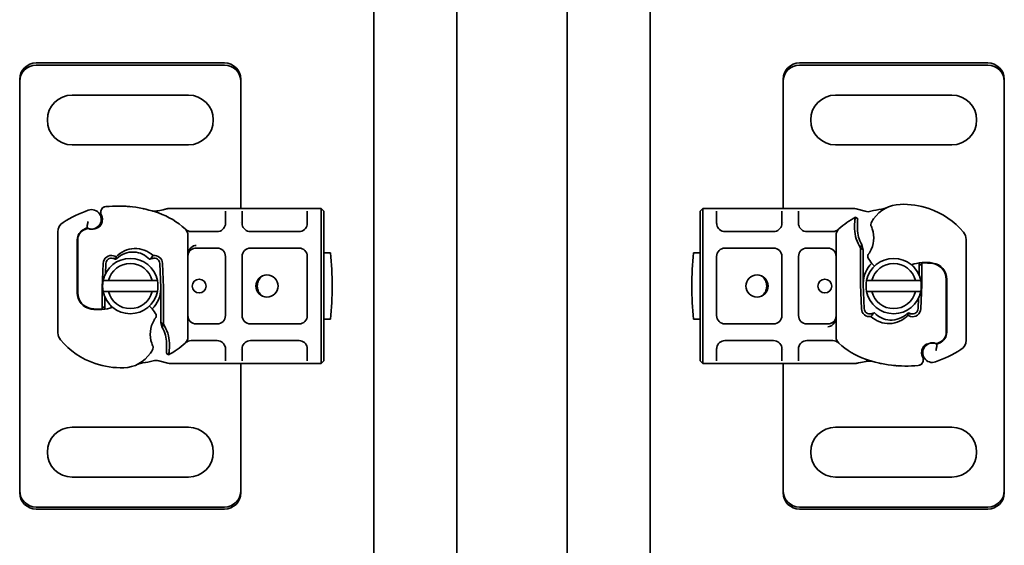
# Model space of a CAD drawing. Header units: millimetres. Extents: x -300186 to 535164, y -28581 to 763383.
# Tile 168 of 256: x 4677 to 4855, y 135569 to 135664. Entities that reach past the tile are written whole.
import ezdxf

# ---------------------------------------------------------------- set-up
doc = ezdxf.new("R2010")
doc.units = ezdxf.units.MM
doc.header["$LTSCALE"] = 10
doc.layers.add('Visible (ISO)', color=7, linetype='Continuous', lineweight=35)

msp = doc.modelspace()

# ---------------------------------------------------------------- linework, layer by layer
at = {"layer": 'Visible (ISO)'}
for p, q in [((4740.571, 135354.339, 159.59), (4740.571, 137714.339, 159.59)), ((4755.571, 137714.339, 159.59), (4755.571, 135354.339, 159.59)), ((4775.571, 135374.339, 159.59), (4775.571, 137714.339, 159.59)), ((4790.571, 137714.339, 159.59), (4790.571, 135389.339, 159.59)), ((4679.571, 135656.554, 159.59), (4713.571, 135656.554, 159.59)), ((4713.571, 135656.172, 159.59), (4679.571, 135656.172, 159.59)), ((4817.571, 135656.554, 159.59), (4851.571, 135656.554, 159.59)), ((4851.571, 135656.172, 159.59), (4817.571, 135656.172, 159.59)), ((4676.571, 135653.609, 159.59), (4676.571, 135653.227, 159.59)), ((4676.571, 135653.227, 159.59), (4676.571, 135652.088, 159.59)), ((4676.571, 135652.088, 159.59), (4676.571, 135651.254, 159.59)), ((4716.571, 135653.609, 159.59), (4716.571, 135653.227, 159.59)), ((4716.571, 135652.088, 159.59), (4716.571, 135653.227, 159.59)), ((4716.571, 135651.254, 159.59), (4716.571, 135652.088, 159.59)), ((4814.571, 135653.609, 159.59), (4814.571, 135653.227, 159.59)), ((4814.571, 135653.227, 159.59), (4814.571, 135652.088, 159.59)), ((4814.571, 135652.088, 159.59), (4814.571, 135651.254, 159.59)), ((4854.571, 135653.609, 159.59), (4854.571, 135653.227, 159.59)), ((4854.571, 135652.088, 159.59), (4854.571, 135653.227, 159.59)), ((4854.571, 135651.254, 159.59), (4854.571, 135652.088, 159.59)), ((4676.571, 135651.254, 159.59), (4676.571, 135581.254, 159.59)), ((4686.071, 135650.754, 159.59), (4707.071, 135650.754, 159.59)), ((4716.571, 135630.254, 159.59), (4716.571, 135651.254, 159.59)), ((4814.571, 135651.254, 159.59), (4814.571, 135630.254, 159.59)), ((4824.071, 135650.754, 159.59), (4845.071, 135650.754, 159.59)), ((4854.571, 135581.254, 159.59), (4854.571, 135651.254, 159.59)), ((4707.071, 135641.754, 159.59), (4686.071, 135641.754, 159.59)), ((4845.071, 135641.754, 159.59), (4824.071, 135641.754, 159.59)), ((4704.637, 135630.254, 159.59), (4703.672, 135630.254, 159.59)), ((4712.271, 135630.254, 159.59), (4704.637, 135630.254, 159.59)), ((4714.271, 135630.254, 159.59), (4712.271, 135630.254, 159.59)), ((4713.771, 135627.602, 159.59), (4713.771, 135629.754, 159.59)), ((4716.271, 135630.254, 159.59), (4714.271, 135630.254, 159.59)), ((4718.271, 135630.254, 159.59), (4716.271, 135630.254, 159.59)), ((4716.771, 135629.754, 159.59), (4716.771, 135627.602, 159.59)), ((4727.071, 135630.254, 159.59), (4718.271, 135630.254, 159.59)), ((4729.071, 135630.254, 159.59), (4727.071, 135630.254, 159.59)), ((4728.571, 135627.602, 159.59), (4728.571, 135629.754, 159.59)), ((4731.071, 135630.254, 159.59), (4729.071, 135630.254, 159.59)), ((4731.571, 135629.754, 159.59), (4731.071, 135630.254, 159.59)), ((4731.071, 135627.254, 159.59), (4731.071, 135630.254, 159.59)), ((4731.571, 135629.754, 159.59), (4731.571, 135627.254, 159.59)), ((4800.071, 135630.254, 159.59), (4799.571, 135629.754, 159.59)), ((4799.571, 135627.254, 159.59), (4799.571, 135629.754, 159.59)), ((4800.071, 135630.254, 159.59), (4800.071, 135627.254, 159.59)), ((4802.071, 135630.254, 159.59), (4800.071, 135630.254, 159.59)), ((4804.071, 135630.254, 159.59), (4802.071, 135630.254, 159.59)), ((4802.571, 135629.754, 159.59), (4802.571, 135627.602, 159.59)), ((4812.871, 135630.254, 159.59), (4804.071, 135630.254, 159.59)), ((4814.871, 135630.254, 159.59), (4812.871, 135630.254, 159.59)), ((4814.371, 135627.602, 159.59), (4814.371, 135629.754, 159.59)), ((4816.871, 135630.254, 159.59), (4814.871, 135630.254, 159.59)), ((4818.871, 135630.254, 159.59), (4816.871, 135630.254, 159.59)), ((4817.371, 135629.754, 159.59), (4817.371, 135627.602, 159.59)), ((4826.506, 135630.254, 159.59), (4818.871, 135630.254, 159.59)), ((4827.293, 135630.254, 159.59), (4826.506, 135630.254, 159.59)), ((4829.4, 135629.76, 159.59), (4827.81, 135630.186, 159.59)), ((4716.571, 135627.658, 159.59), (4716.571, 135627.658, 159.59)), ((4731.071, 135627.254, 159.59), (4731.071, 135605.254, 159.59)), ((4731.571, 135605.254, 159.59), (4731.571, 135627.254, 159.59)), ((4799.571, 135627.254, 159.59), (4799.571, 135605.254, 159.59)), ((4800.071, 135605.254, 159.59), (4800.071, 135627.254, 159.59)), ((4814.571, 135627.658, 159.59), (4814.571, 135627.658, 159.59)), ((4828.07, 135628.408, 159.59), (4827.678, 135628.683, 159.59)), ((4683.471, 135626.043, 159.59), (4683.471, 135607.817, 159.59)), ((4688.702, 135626.617, 159.59), (4688.249, 135626.413, 159.59)), ((4690.635, 135626.767, 159.59), (4690.18, 135626.613, 159.59)), ((4706.971, 135607.042, 159.59), (4706.971, 135625.465, 159.59)), ((4708.468, 135626.102, 159.59), (4707.576, 135626.102, 159.59)), ((4712.271, 135626.102, 159.59), (4708.468, 135626.102, 159.59)), ((4727.071, 135626.102, 159.59), (4718.271, 135626.102, 159.59)), ((4812.871, 135626.102, 159.59), (4804.071, 135626.102, 159.59)), ((4822.674, 135626.102, 159.59), (4818.871, 135626.102, 159.59)), ((4823.566, 135626.102, 159.59), (4822.674, 135626.102, 159.59)), ((4824.171, 135625.465, 159.59), (4824.171, 135607.042, 159.59)), ((4686.971, 135615.054, 159.59), (4686.971, 135624.59, 159.59)), ((4687.071, 135624.59, 159.59), (4687.071, 135615.054, 159.59)), ((4828.805, 135623.744, 159.59), (4829.071, 135622.821, 159.59)), ((4847.671, 135606.465, 159.59), (4847.671, 135624.69, 159.59)), ((4708.471, 135623.102, 159.59), (4712.271, 135623.102, 159.59)), ((4718.271, 135623.102, 159.59), (4727.071, 135623.102, 159.59)), ((4732.771, 135622.254, 159.59), (4731.571, 135622.254, 159.59)), ((4799.571, 135622.254, 159.59), (4798.372, 135622.254, 159.59)), ((4804.071, 135623.102, 159.59), (4812.871, 135623.102, 159.59)), ((4818.871, 135623.102, 159.59), (4822.671, 135623.102, 159.59)), ((4828.571, 135623.169, 159.59), (4828.571, 135616.754, 159.59)), ((4829.071, 135622.821, 159.59), (4828.571, 135623.169, 159.59)), ((4829.071, 135616.754, 159.59), (4829.071, 135622.821, 159.59)), ((4691.651, 135620.35, 159.59), (4691.476, 135615.976, 159.59)), ((4692.075, 135618.44, 159.59), (4692.15, 135620.33, 159.59)), ((4701.892, 135620.33, 159.59), (4702.067, 135615.956, 159.59)), ((4702.567, 135615.976, 159.59), (4702.392, 135620.35, 159.59)), ((4713.771, 135621.602, 159.59), (4713.771, 135610.905, 159.59)), ((4716.771, 135610.905, 159.59), (4716.771, 135621.602, 159.59)), ((4728.571, 135621.602, 159.59), (4728.571, 135610.905, 159.59)), ((4802.571, 135610.905, 159.59), (4802.571, 135621.602, 159.59)), ((4814.371, 135621.602, 159.59), (4814.371, 135610.905, 159.59)), ((4817.371, 135610.905, 159.59), (4817.371, 135621.602, 159.59)), ((4839.171, 135620.433, 159.59), (4839.171, 135619.832, 159.59)), ((4839.171, 135619.832, 159.59), (4839.668, 135620.391, 159.59)), ((4839.171, 135619.832, 159.59), (4839.171, 135619.354, 159.59)), ((4839.171, 135619.319, 159.59), (4839.171, 135619.354, 159.59)), ((4839.171, 135619.319, 159.59), (4839.171, 135618.213, 159.59)), ((4839.671, 135619.319, 159.59), (4839.671, 135619.387, 159.59)), ((4839.671, 135616.754, 159.59), (4839.671, 135619.319, 159.59)), ((4844.071, 135617.454, 159.59), (4844.071, 135618.222, 159.59)), ((4692.616, 135617.254, 159.59), (4700.527, 135617.254, 159.59)), ((4828.576, 135616.532, 159.59), (4828.751, 135612.158, 159.59)), ((4829.25, 135612.178, 159.59), (4829.075, 135616.552, 159.59)), ((4830.616, 135617.254, 159.59), (4838.527, 135617.254, 159.59)), ((4839.492, 135612.158, 159.59), (4839.667, 135616.532, 159.59)), ((4844.071, 135607.918, 159.59), (4844.071, 135617.454, 159.59)), ((4844.171, 135617.454, 159.59), (4844.171, 135607.917, 159.59)), ((4687.071, 135615.054, 159.59), (4687.071, 135614.286, 159.59)), ((4691.471, 135615.754, 159.59), (4691.471, 135613.189, 159.59)), ((4700.527, 135615.254, 159.59), (4692.616, 135615.254, 159.59)), ((4702.071, 135615.754, 159.59), (4702.071, 135609.687, 159.59)), ((4702.571, 135609.338, 159.59), (4702.571, 135615.754, 159.59)), ((4838.527, 135615.254, 159.59), (4830.616, 135615.254, 159.59)), ((4691.471, 135613.189, 159.59), (4691.471, 135613.12, 159.59)), ((4691.971, 135613.189, 159.59), (4691.971, 135614.294, 159.59)), ((4691.971, 135613.189, 159.59), (4691.971, 135613.154, 159.59)), ((4691.971, 135612.676, 159.59), (4691.971, 135613.154, 159.59)), ((4839.068, 135614.067, 159.59), (4838.992, 135612.178, 159.59)), ((4691.971, 135612.676, 159.59), (4691.475, 135612.116, 159.59)), ((4691.971, 135612.074, 159.59), (4691.971, 135612.676, 159.59)), ((4702.071, 135609.687, 159.59), (4702.571, 135609.338, 159.59)), ((4702.337, 135608.763, 159.59), (4702.071, 135609.687, 159.59)), ((4712.271, 135609.405, 159.59), (4708.471, 135609.405, 159.59)), ((4727.071, 135609.405, 159.59), (4718.271, 135609.405, 159.59)), ((4731.571, 135610.254, 159.59), (4732.771, 135610.254, 159.59)), ((4798.372, 135610.254, 159.59), (4799.571, 135610.254, 159.59)), ((4812.871, 135609.405, 159.59), (4804.071, 135609.405, 159.59)), ((4822.671, 135609.405, 159.59), (4818.871, 135609.405, 159.59)), ((4707.576, 135606.405, 159.59), (4708.468, 135606.405, 159.59)), ((4708.468, 135606.405, 159.59), (4712.271, 135606.405, 159.59)), ((4718.271, 135606.405, 159.59), (4727.071, 135606.405, 159.59)), ((4804.071, 135606.405, 159.59), (4812.871, 135606.405, 159.59)), ((4818.871, 135606.405, 159.59), (4822.674, 135606.405, 159.59)), ((4822.674, 135606.405, 159.59), (4823.566, 135606.405, 159.59)), ((4840.508, 135605.74, 159.59), (4840.963, 135605.895, 159.59)), ((4842.441, 135605.89, 159.59), (4842.894, 135606.095, 159.59)), ((4703.072, 135604.1, 159.59), (4703.465, 135603.825, 159.59)), ((4713.771, 135602.754, 159.59), (4713.771, 135604.905, 159.59)), ((4716.571, 135604.849, 159.59), (4716.571, 135604.849, 159.59)), ((4716.771, 135604.905, 159.59), (4716.771, 135602.754, 159.59)), ((4728.571, 135602.754, 159.59), (4728.571, 135604.905, 159.59)), ((4731.071, 135602.254, 159.59), (4731.071, 135605.254, 159.59)), ((4731.571, 135605.254, 159.59), (4731.571, 135602.754, 159.59)), ((4799.571, 135602.754, 159.59), (4799.571, 135605.254, 159.59)), ((4800.071, 135605.254, 159.59), (4800.071, 135602.254, 159.59)), ((4802.571, 135604.905, 159.59), (4802.571, 135602.754, 159.59)), ((4814.371, 135602.754, 159.59), (4814.371, 135604.905, 159.59)), ((4814.571, 135604.849, 159.59), (4814.571, 135604.849, 159.59)), ((4817.371, 135604.905, 159.59), (4817.371, 135602.754, 159.59)), ((4701.743, 135602.748, 159.59), (4703.332, 135602.322, 159.59)), ((4703.85, 135602.254, 159.59), (4704.637, 135602.254, 159.59)), ((4704.637, 135602.254, 159.59), (4712.271, 135602.254, 159.59)), ((4712.271, 135602.254, 159.59), (4714.271, 135602.254, 159.59)), ((4714.271, 135602.254, 159.59), (4716.271, 135602.254, 159.59)), ((4716.271, 135602.254, 159.59), (4718.271, 135602.254, 159.59)), ((4716.571, 135581.254, 159.59), (4716.571, 135602.254, 159.59)), ((4718.271, 135602.254, 159.59), (4727.071, 135602.254, 159.59)), ((4727.071, 135602.254, 159.59), (4729.071, 135602.254, 159.59)), ((4729.071, 135602.254, 159.59), (4731.071, 135602.254, 159.59)), ((4731.071, 135602.254, 159.59), (4731.571, 135602.754, 159.59)), ((4799.571, 135602.754, 159.59), (4800.071, 135602.254, 159.59)), ((4800.071, 135602.254, 159.59), (4802.071, 135602.254, 159.59)), ((4802.071, 135602.254, 159.59), (4804.071, 135602.254, 159.59)), ((4804.071, 135602.254, 159.59), (4812.871, 135602.254, 159.59)), ((4812.871, 135602.254, 159.59), (4814.871, 135602.254, 159.59)), ((4814.571, 135602.254, 159.59), (4814.571, 135581.254, 159.59)), ((4814.871, 135602.254, 159.59), (4816.871, 135602.254, 159.59)), ((4816.871, 135602.254, 159.59), (4818.871, 135602.254, 159.59)), ((4818.871, 135602.254, 159.59), (4826.506, 135602.254, 159.59)), ((4826.506, 135602.254, 159.59), (4827.471, 135602.254, 159.59)), ((4686.071, 135590.754, 159.59), (4707.071, 135590.754, 159.59)), ((4824.071, 135590.754, 159.59), (4845.071, 135590.754, 159.59)), ((4676.571, 135581.254, 159.59), (4676.571, 135580.42, 159.59)), ((4707.071, 135581.754, 159.59), (4686.071, 135581.754, 159.59)), ((4716.571, 135580.42, 159.59), (4716.571, 135581.254, 159.59)), ((4814.571, 135581.254, 159.59), (4814.571, 135580.42, 159.59)), ((4845.071, 135581.754, 159.59), (4824.071, 135581.754, 159.59)), ((4854.571, 135580.42, 159.59), (4854.571, 135581.254, 159.59)), ((4676.571, 135580.42, 159.59), (4676.571, 135579.28, 159.59)), ((4676.571, 135578.899, 159.59), (4676.571, 135579.28, 159.59)), ((4716.571, 135579.28, 159.59), (4716.571, 135580.42, 159.59)), ((4716.571, 135578.899, 159.59), (4716.571, 135579.28, 159.59)), ((4814.571, 135580.42, 159.59), (4814.571, 135579.28, 159.59)), ((4814.571, 135578.899, 159.59), (4814.571, 135579.28, 159.59)), ((4854.571, 135579.28, 159.59), (4854.571, 135580.42, 159.59)), ((4854.571, 135578.899, 159.59), (4854.571, 135579.28, 159.59)), ((4679.571, 135576.335, 159.59), (4713.571, 135576.335, 159.59)), ((4713.571, 135575.954, 159.59), (4679.571, 135575.954, 159.59)), ((4817.571, 135576.335, 159.59), (4851.571, 135576.335, 159.59)), ((4851.571, 135575.954, 159.59), (4817.571, 135575.954, 159.59))]:
    msp.add_line(p, q, dxfattribs=at)
for centre, radius in [((4721.271, 135616.254, 159.59), 2), ((4809.871, 135616.254, 159.59), 2), ((4709.021, 135616.254, 159.59), 1.25), ((4822.121, 135616.254, 159.59), 1.25)]:
    msp.add_circle(centre, radius, dxfattribs=at)
for centre, radius, start, end in [((4686.071, 135646.254, 159.59), 4.5, 90, 270), ((4707.071, 135646.254, 159.59), 4.5, 270, 90), ((4824.071, 135646.254, 159.59), 4.5, 90, 270), ((4845.071, 135646.254, 159.59), 4.5, 270, 90), ((4694.355, 135608.711, 159.59), 22, 70.529, 95.82991), ((4835.914, 135625.017, 159.59), 6, 91.60861, 145.95915), ((4836.167, 135616.021, 159.59), 15, 71.42887, 91.60861), ((4697.021, 135607.554, 159.59), 23.8, 109.74706, 121.99306), ((4689.571, 135628.307, 159.59), 1.75, 242.56641, 109.74706), ((4689.571, 135628.307, 159.59), 1.95, 321.39879, 26.05174), ((4692.222, 135629.603, 159.59), 1, 95.82991, 206.05174), ((4697.021, 135616.254, 159.59), 14, 47.46815, 70.529), ((4834.121, 135616.254, 159.59), 14, 97.17278, 105.23312), ((4836.486, 135616.969, 159.59), 14, 40.0498, 71.42887), ((4685.471, 135626.043, 159.59), 2, 121.99306, 180), ((4712.271, 135627.602, 159.59), 1.5, 270, 349.95827), ((4718.271, 135627.602, 159.59), 1.5, 190.04173, 270), ((4727.071, 135627.602, 159.59), 1.5, 270, 349.95827), ((4804.071, 135627.602, 159.59), 1.5, 190.04173, 270), ((4812.871, 135627.602, 159.59), 1.5, 270, 349.95827), ((4818.871, 135627.602, 159.59), 1.5, 190.04173, 270), ((4834.121, 135616.254, 159.59), 14, 117.40461, 132.53185), ((4843.054, 135626.999, 159.59), 15.55, 178.34868, 181.60861), ((4843.054, 135626.999, 159.59), 15.05, 178.34868, 181.60861), ((4843.055, 135626.999, 159.59), 15.05, 177.20145, 178.34867), ((4830.918, 135627.37, 159.59), 0.5, 151.67984, 205.81057), ((4838.4, 135623.338, 159.59), 9, 145.95915, 151.67984), ((4689.071, 135624.59, 159.59), 2.1, 115.01606, 180), ((4689.071, 135624.59, 159.59), 2, 114.29106, 180), ((4697.021, 135607.554, 159.59), 20.9, 113.26824, 115.01606), ((4688.825, 135626.344, 159.59), 0.3, 70.06862, 114.29106), ((4689.572, 135628.404, 159.59), 1.891, 250.06862, 288.73021), ((4690.314, 135627.714, 159.59), 1, 288.73021, 321.39879), ((4705.471, 135625.465, 159.59), 1.5, 0, 47.46815), ((4825.671, 135625.465, 159.59), 1.5, 132.53185, 180), ((4834.058, 135626.747, 159.59), 6.55, 181.60861, 213.10771), ((4834.058, 135626.747, 159.59), 6.05, 181.60861, 209.75321), ((4825.921, 135624.954, 159.59), 5.05, 329.49008, 18.99264), ((4845.671, 135624.69, 159.59), 2, 0, 40.0498), ((4693.15, 135620.29, 159.59), 1.5, 74.70061, 177.70756), ((4700.893, 135620.29, 159.59), 1.5, 2.29244, 97.39934), ((4708.471, 135621.602, 159.59), 1.5, 128.57673, 132.34162), ((4708.471, 135621.602, 159.59), 1.5, 90, 128.57673), ((4712.271, 135621.602, 159.59), 1.5, 0, 90), ((4718.271, 135621.602, 159.59), 1.5, 90, 180), ((4727.071, 135621.602, 159.59), 1.5, 0, 90), ((4673.071, 135616.254, 159.59), 60, 354.26083, 5.73917), ((4858.071, 135616.254, 159.59), 60, 174.26083, 185.73917), ((4804.071, 135621.602, 159.59), 1.5, 90, 180), ((4812.871, 135621.602, 159.59), 1.5, 0, 90), ((4818.871, 135621.602, 159.59), 1.5, 90, 180), ((4822.671, 135621.602, 159.59), 1.5, 0, 90), ((4830.376, 135621.643, 159.59), 0.5, 143.38482, 206.26895), ((4696.571, 135616.254, 159.59), 5, 11.53696, 168.46304), ((4693.15, 135620.29, 159.59), 1, 74.67066, 177.70756), ((4696.571, 135616.254, 159.59), 4.08, 14.18798, 165.81202), ((4700.893, 135620.29, 159.59), 1, 2.29244, 105.76376), ((4834.121, 135616.754, 159.59), 5.05, 134.02329, 180), ((4834.571, 135616.254, 159.59), 5, 11.53696, 168.46304), ((4834.411, 135623.635, 159.59), 5, 206.26895, 221.16943), ((4834.571, 135616.254, 159.59), 4.08, 14.18798, 165.81202), ((4834.035, 135623.306, 159.59), 4.5, 221.16943, 229.68388), ((4840.354, 135612.521, 159.59), 8, 80.59443, 108.81617), ((4834.121, 135616.754, 159.59), 5.05, 33.90675, 41.92917), ((4840.354, 135612.521, 159.59), 7.9, 80.59443, 94.98453), ((4841.171, 135617.454, 159.59), 2.9, 0, 80.59443), ((4841.171, 135617.454, 159.59), 3, 0, 80.59443), ((4696.571, 135616.254, 159.59), 5, 168.46304, 191.53696), ((4696.571, 135616.254, 159.59), 5, 348.46304, 11.53696), ((4721.771, 135616.254, 159.59), 2.25, 125.72382, 234.27618), ((4809.372, 135616.254, 159.59), 2.25, 305.72382, 54.27618), ((4834.121, 135616.754, 159.59), 5.55, 180, 182.29244), ((4834.121, 135616.754, 159.59), 5.05, 180, 182.29244), ((4834.571, 135616.254, 159.59), 5, 168.46304, 191.53696), ((4834.571, 135616.254, 159.59), 5, 348.46304, 11.53696), ((4834.121, 135616.754, 159.59), 5.55, 357.70756, 0), ((4689.971, 135615.054, 159.59), 3, 180, 260.59443), ((4689.971, 135615.054, 159.59), 2.9, 180, 260.59443), ((4697.021, 135615.754, 159.59), 5.55, 177.70756, 180), ((4696.571, 135616.254, 159.59), 5, 191.53696, 348.46304), ((4696.571, 135616.254, 159.59), 4.08, 194.18798, 345.81202), ((4697.021, 135615.754, 159.59), 5.05, 314.02329, 0), ((4697.021, 135615.754, 159.59), 5.05, 0, 2.29244), ((4697.021, 135615.754, 159.59), 5.55, 0, 2.29244), ((4834.571, 135616.254, 159.59), 5, 191.53696, 348.46304), ((4834.571, 135616.254, 159.59), 4.08, 194.18798, 345.81202), ((4697.021, 135615.754, 159.59), 5.05, 213.90675, 221.92917), ((4690.788, 135619.986, 159.59), 8, 260.59443, 288.81617), ((4690.788, 135619.986, 159.59), 7.9, 260.59443, 274.98453), ((4697.108, 135609.201, 159.59), 4.5, 41.16943, 49.68388), ((4696.731, 135608.872, 159.59), 5, 26.26895, 41.16943), ((4700.767, 135610.864, 159.59), 0.5, 323.38482, 26.26895), ((4830.25, 135612.218, 159.59), 1.5, 182.29244, 277.39934), ((4830.25, 135612.218, 159.59), 1, 182.29244, 285.76376), ((4837.993, 135612.218, 159.59), 1.5, 254.70061, 357.70756), ((4837.993, 135612.218, 159.59), 1, 254.67066, 357.70756), ((4705.221, 135607.554, 159.59), 5.05, 149.49008, 198.99264), ((4697.085, 135605.761, 159.59), 6.55, 1.60861, 33.10771), ((4708.471, 135610.905, 159.59), 1.5, 180, 270), ((4712.271, 135610.905, 159.59), 1.5, 270, 0), ((4718.271, 135610.905, 159.59), 1.5, 180, 270), ((4727.071, 135610.905, 159.59), 1.5, 270, 0), ((4804.071, 135610.905, 159.59), 1.5, 180, 270), ((4812.871, 135610.905, 159.59), 1.5, 270, 0), ((4818.871, 135610.905, 159.59), 1.5, 180, 270), ((4822.671, 135610.905, 159.59), 1.5, 270, 308.57673), ((4822.671, 135610.905, 159.59), 1.5, 308.57673, 312.34162), ((4685.471, 135607.817, 159.59), 2, 180, 220.0498), ((4697.085, 135605.761, 159.59), 6.05, 1.60861, 29.75321), ((4842.071, 135607.918, 159.59), 2, 294.29106, 0), ((4842.071, 135607.917, 159.59), 2.1, 295.01606, 0), ((4694.657, 135615.539, 159.59), 14, 220.0498, 251.42887), ((4688.088, 135605.508, 159.59), 15.05, 358.34868, 1.60861), ((4697.021, 135616.254, 159.59), 14, 297.40461, 312.53185), ((4688.088, 135605.508, 159.59), 15.55, 358.34868, 1.60861), ((4705.471, 135607.042, 159.59), 1.5, 312.53185, 0), ((4712.271, 135604.905, 159.59), 1.5, 10.04173, 90), ((4718.271, 135604.905, 159.59), 1.5, 90, 169.95827), ((4727.071, 135604.905, 159.59), 1.5, 10.04173, 90), ((4804.071, 135604.905, 159.59), 1.5, 90, 169.95827), ((4812.871, 135604.905, 159.59), 1.5, 10.04173, 90), ((4818.871, 135604.905, 159.59), 1.5, 90, 169.95827), ((4825.671, 135607.042, 159.59), 1.5, 180, 227.46815), ((4834.121, 135616.254, 159.59), 14, 227.46815, 250.529), ((4841.571, 135604.2, 159.59), 1.75, 62.56641, 289.74706), ((4840.829, 135604.793, 159.59), 1, 108.73021, 141.39879), ((4841.57, 135604.104, 159.59), 1.891, 70.06862, 108.73021), ((4842.317, 135606.163, 159.59), 0.3, 250.06862, 294.29106), ((4834.121, 135624.954, 159.59), 20.9, 293.26824, 295.01606), ((4845.671, 135606.465, 159.59), 2, 301.99306, 0), ((4695.228, 135607.49, 159.59), 6, 271.60861, 325.95915), ((4692.742, 135609.17, 159.59), 9, 325.95915, 331.67984), ((4700.225, 135605.137, 159.59), 0.5, 331.67984, 25.81057), ((4688.088, 135605.508, 159.59), 15.05, 357.20145, 358.34867), ((4841.571, 135604.2, 159.59), 1.95, 141.39879, 206.05174), ((4834.121, 135624.954, 159.59), 23.8, 289.74706, 301.99306), ((4694.976, 135616.487, 159.59), 15, 251.42887, 271.60861), ((4697.021, 135616.254, 159.59), 14, 277.17278, 285.23312), ((4836.788, 135623.796, 159.59), 22, 250.529, 275.82991), ((4838.921, 135602.905, 159.59), 1, 275.82991, 26.05174), ((4686.071, 135586.254, 159.59), 4.5, 90, 270), ((4707.071, 135586.254, 159.59), 4.5, 270, 90), ((4824.071, 135586.254, 159.59), 4.5, 90, 270), ((4845.071, 135586.254, 159.59), 4.5, 270, 90)]:
    msp.add_arc(centre, radius, start, end, dxfattribs=at)
for centre, major_axis, ratio, start_param, end_param in [((4679.571, 135653.609, 159.59), (-3, 0), 0.9816272, 4.712389, 6.2831853), ((4679.571, 135653.227, 159.59), (-3, 0), 0.9816272, 4.712389, 6.2831853), ((4713.571, 135653.609, 159.59), (3, 0), 0.9816272, 0, 1.5707963), ((4713.571, 135653.227, 159.59), (3, 0), 0.9816272, 0, 1.5707963), ((4817.571, 135653.609, 159.59), (-3, 0), 0.9816272, 4.712389, 6.2831853), ((4817.571, 135653.227, 159.59), (-3, 0), 0.9816272, 4.712389, 6.2831853), ((4851.571, 135653.609, 159.59), (3, 0), 0.9816272, 0, 1.5707963), ((4851.571, 135653.227, 159.59), (3, 0), 0.9816272, 0, 1.5707963), ((4700.596, 135629.306, 159.59), (0.052, 0.497), 0.800335, 6.2810108, 6.342326), ((4700.596, 135629.306, 159.59), (0.052, 0.497), 0.800335, 6.0474348, 6.3234718), ((4701.661, 135629.377, 159.59), (-0.078, 0.494), 0.5235045, 0.0005288, 0.0081436), ((4701.661, 135629.377, 159.59), (-0.078, 0.494), 0.5235045, 0.0005288, 0.0081436), ((4708.471, 135621.602, 159.59), (0, 2), 0.75, 0, 0.673291), ((4708.471, 135621.602, 159.59), (0, 2), 0.75, 0.673291, 1.5707963), ((4693.336, 135620.601, 159.59), (-1.127, 0.675), 0.8654957, 4.6404634, 5.0249285), ((4696.73, 135618.549, 159.59), (2.806, 2.762), 0.9486785, 1.5705923, 1.5808062), ((4834.412, 135613.958, 159.59), (-2.806, -2.762), 0.9486785, 1.5705923, 1.5808062), ((4822.671, 135610.905, 159.59), (0, -2), 0.75, 0, 0.673291), ((4822.671, 135610.905, 159.59), (0, -2), 0.75, 0.673291, 1.5707963), ((4837.807, 135611.907, 159.59), (1.127, -0.675), 0.8654957, 4.6404634, 5.0249285), ((4829.482, 135603.131, 159.59), (0.078, -0.494), 0.5235045, 0.0005288, 0.0081436), ((4829.482, 135603.131, 159.59), (0.078, -0.494), 0.5235045, 0.0005288, 0.0081436), ((4830.546, 135603.202, 159.59), (-0.052, -0.497), 0.800335, 6.0474348, 6.3234718), ((4830.546, 135603.202, 159.59), (-0.052, -0.497), 0.800335, 6.2810108, 6.342326), ((4679.571, 135579.28, 159.59), (-3, 0), 0.9816272, 0, 1.5707963), ((4713.571, 135579.28, 159.59), (3, 0), 0.9816272, 4.712389, 6.2831853), ((4817.571, 135579.28, 159.59), (-3, 0), 0.9816272, 0, 1.5707963), ((4851.571, 135579.28, 159.59), (3, 0), 0.9816272, 4.712389, 6.2831853), ((4679.571, 135578.899, 159.59), (-3, 0), 0.9816272, 0, 1.5707963), ((4713.571, 135578.899, 159.59), (3, 0), 0.9816272, 4.712389, 6.2831853), ((4817.571, 135578.899, 159.59), (-3, 0), 0.9816272, 0, 1.5707963), ((4851.571, 135578.899, 159.59), (3, 0), 0.9816272, 4.712389, 6.2831853)]:
    msp.add_ellipse(centre, major_axis=major_axis, ratio=ratio, start_param=start_param, end_param=end_param, dxfattribs=at)
for points, knots in [([(4691.323, 135629.163, 159.59), (4691.373, 135629.062, 159.59), (4691.411, 135628.962, 159.59), (4691.503, 135628.65, 159.59), (4691.524, 135628.444, 159.59), (4691.514, 135628.095, 159.59), (4691.492, 135627.947, 159.59), (4691.428, 135627.704, 159.59), (4691.393, 135627.606, 159.59), (4691.278, 135627.351, 159.59), (4691.184, 135627.209, 159.59), (4691.093, 135627.093, 159.59)], [-1.75335063, -1.75335063, -1.75335063, -1.75335063, -1.69086956, -1.69086956, -1.5574964, -1.5574964, -1.44651522, -1.44651522, -1.36142111, -1.36142111, -1.20865089, -1.20865089, -1.20865089, -1.20865089]), ([(4692.12, 135630.597, 159.59), (4692.119, 135630.597, 159.59), (4692.118, 135630.597, 159.59), (4691.857, 135630.57, 159.59), (4691.601, 135630.44, 159.59), (4691.424, 135630.206, 159.59)], [-0.000249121, -0.000249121, -0.000249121, -0.000249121, 0, 0, 0.051262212, 0.051262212, 0.051262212, 0.051262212]), ([(4696.633, 135630.593, 159.59), (4696.502, 135630.607, 159.59), (4696.256, 135630.63, 159.59), (4696.007, 135630.649, 159.59), (4695.891, 135630.658, 159.59)], [-0.873699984, -0.873699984, -0.873699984, -0.873699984, -0.831989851, -0.795991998, -0.795991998, -0.795991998, -0.795991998]), ([(4699.127, 135630.187, 159.59), (4699.032, 135630.208, 159.59), (4698.929, 135630.231, 159.59), (4698.823, 135630.253, 159.59), (4698.816, 135630.254, 159.59)], [-1.16357451, -1.16357451, -1.16357451, -1.16357451, -1.126207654, -1.123496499, -1.123496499, -1.123496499, -1.123496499]), ([(4700.592, 135629.808, 159.59), (4700.596, 135629.808, 159.59), (4700.6, 135629.807, 159.59), (4700.612, 135629.806, 159.59), (4700.618, 135629.805, 159.59), (4700.628, 135629.804, 159.59), (4700.63, 135629.804, 159.59), (4700.632, 135629.804, 159.59)], [0.023345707, 0.023345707, 0.023345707, 0.023345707, 0.025561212, 0.025561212, 0.029992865, 0.029992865, 0.034654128, 0.034654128, 0.034654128, 0.034654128]), ([(4700.649, 135629.803, 159.59), (4700.721, 135629.795, 159.59), (4700.814, 135629.793, 159.59), (4701.045, 135629.802, 159.59), (4701.19, 135629.815, 159.59), (4701.42, 135629.845, 159.59), (4701.5, 135629.857, 159.59), (4701.581, 135629.87, 159.59)], [0, 0, 0, 0, 0.04716283, 0.04716283, 0.10524063, 0.10524063, 0.13454168, 0.13454168, 0.13454168, 0.13454168]), ([(4701.583, 135629.87, 159.59), (4701.978, 135629.933, 159.59), (4702.412, 135630.024, 159.59), (4702.93, 135630.145, 159.59), (4703.004, 135630.162, 159.59), (4703.077, 135630.18, 159.59)], [0, 0, 0, 0, 0.14264146, 0.14264146, 0.16601152, 0.16601152, 0.16601152, 0.16601152]), ([(4830.443, 135629.762, 159.59), (4830.442, 135629.761, 159.59), (4830.44, 135629.761, 159.59), (4830.113, 135629.673, 159.59), (4829.76, 135629.663, 159.59), (4829.4, 135629.76, 159.59)], [-0.00066404, -0.00066404, -0.00066404, -0.00066404, 0, 0, 0.17719751, 0.17719751, 0.17719751, 0.17719751]), ([(4833.304, 135630.419, 159.59), (4833.259, 135630.398, 159.59), (4833.217, 135630.379, 159.59), (4833.177, 135630.362, 159.59), (4833.136, 135630.344, 159.59), (4833.098, 135630.329, 159.59), (4833.06, 135630.315, 159.59), (4833.022, 135630.3, 159.59), (4832.984, 135630.287, 159.59), (4832.945, 135630.274, 159.59), (4832.866, 135630.248, 159.59), (4832.782, 135630.223, 159.59), (4832.687, 135630.201, 159.59), (4832.592, 135630.178, 159.59), (4832.487, 135630.158, 159.59), (4832.373, 135630.144, 159.59)], [0, 0, 0, 0, 0.1428571, 0.1428571, 0.1428571, 0.2857143, 0.2857143, 0.2857143, 0.4285714, 0.4285714, 0.4285714, 0.7142857, 0.7142857, 0.7142857, 1, 1, 1, 1]), ([(4688.937, 135627.907, 159.59), (4688.937, 135627.905, 159.59), (4688.936, 135627.904, 159.59), (4688.906, 135627.81, 159.59), (4688.882, 135627.716, 159.59), (4688.842, 135627.528, 159.59), (4688.826, 135627.434, 159.59), (4688.797, 135627.224, 159.59), (4688.787, 135627.114, 159.59), (4688.773, 135626.936, 159.59), (4688.77, 135626.868, 159.59), (4688.766, 135626.777, 159.59), (4688.765, 135626.754, 159.59), (4688.765, 135626.754, 159.59)], [-0.0004584, -0.0004584, -0.0004584, -0.0004584, 0, 0, 0.02913138, 0.02913138, 0.0589228, 0.0589228, 0.09920174, 0.09920174, 0.13620105, 0.13620105, 0.17180901, 0.17180901, 0.17180901, 0.17180901]), ([(4827.524, 135627.759, 159.59), (4827.521, 135627.707, 159.59), (4827.518, 135627.655, 159.59), (4827.514, 135627.551, 159.59), (4827.512, 135627.499, 159.59), (4827.511, 135627.447, 159.59)], [0, 0, 0, 0, 0.015805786, 0.015805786, 0.031412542, 0.031412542, 0.031412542, 0.031412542]), ([(4827.678, 135628.683, 159.59), (4827.678, 135628.683, 159.59), (4827.673, 135628.669, 159.59), (4827.656, 135628.611, 159.59), (4827.644, 135628.567, 159.59), (4827.612, 135628.435, 159.59), (4827.593, 135628.341, 159.59), (4827.554, 135628.095, 159.59), (4827.536, 135627.935, 159.59), (4827.524, 135627.759, 159.59)], [-0.85555327, -0.85555327, -0.85555327, -0.85555327, -0.81811622, -0.81811622, -0.78070634, -0.78070634, -0.7363735, -0.7363735, -0.68381038, -0.68381038, -0.68381038, -0.68381038]), ([(4828.022, 135627.734, 159.59), (4828.027, 135627.82, 159.59), (4828.032, 135627.908, 159.59), (4828.045, 135628.105, 159.59), (4828.051, 135628.181, 159.59), (4828.06, 135628.289, 159.59), (4828.063, 135628.331, 159.59), (4828.067, 135628.374, 159.59), (4828.068, 135628.387, 159.59), (4828.07, 135628.404, 159.59), (4828.07, 135628.408, 159.59), (4828.07, 135628.408, 159.59)], [-0.052369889, -0.052369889, -0.052369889, -0.052369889, -0.045400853, -0.045400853, -0.035553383, -0.035553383, -0.019250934, -0.019250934, -0.009298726, -0.009298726, 0, 0, 0, 0]), ([(4830.468, 135627.152, 159.59), (4830.468, 135627.152, 159.59), (4830.474, 135627.139, 159.59), (4830.486, 135627.115, 159.59), (4830.497, 135627.09, 159.59), (4830.514, 135627.054, 159.59), (4830.533, 135627.012, 159.59), (4830.582, 135626.901, 159.59), (4830.645, 135626.748, 159.59), (4830.696, 135626.597, 159.59)], [0, 0, 0, 0, 0.019723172, 0.019723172, 0.019723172, 0.039446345, 0.039446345, 0.039446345, 0.092041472, 0.092041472, 0.092041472, 0.092041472]), ([(4707.576, 135626.102, 159.59), (4707.362, 135626.102, 159.59), (4707.085, 135626.17, 159.59), (4706.756, 135626.334, 159.59), (4706.611, 135626.448, 159.59), (4706.525, 135626.533, 159.59), (4706.524, 135626.533, 159.59), (4706.524, 135626.534, 159.59)], [0, 0, 0, 0, 0.09581118, 0.14371677, 0.23952795, 0.23952795, 0.24019492, 0.24019492, 0.24019492, 0.24019492]), ([(4824.619, 135626.534, 159.59), (4824.618, 135626.533, 159.59), (4824.618, 135626.533, 159.59), (4824.531, 135626.448, 159.59), (4824.387, 135626.334, 159.59), (4824.058, 135626.17, 159.59), (4823.781, 135626.102, 159.59), (4823.566, 135626.102, 159.59)], [-0.00066697, -0.00066697, -0.00066697, -0.00066697, 0, 0, 0.09581118, 0.14371677, 0.23952795, 0.23952795, 0.23952795, 0.23952795]), ([(4694, 135621.525, 159.59), (4694.831, 135622.44, 159.59), (4696.047, 135622.995, 159.59), (4697.28, 135623.035, 159.59), (4698.519, 135623.075, 159.59), (4699.761, 135622.601, 159.59), (4700.7, 135621.777, 159.59)], [0.15146889, 0.15146889, 0.15146889, 0.15146889, 0.52302034, 0.52302034, 0.52302034, 0.89631596, 0.89631596, 0.89631596, 0.89631596]), ([(4694.111, 135621.212, 159.59), (4694.93, 135622.018, 159.59), (4696.104, 135622.459, 159.59), (4697.246, 135622.398, 159.59), (4698.29, 135622.341, 159.59), (4699.317, 135621.867, 159.59), (4700.039, 135621.102, 159.59)], [-1.690857, -1.690857, -1.690857, -1.690857, -0.8595433, -0.8595433, -0.8595433, -0.0993036, -0.0993036, -0.0993036, -0.0993036]), ([(4700.7, 135621.777, 159.59), (4700.607, 135621.692, 159.59), (4700.525, 135621.597, 159.59), (4700.381, 135621.39, 159.59), (4700.32, 135621.278, 159.59), (4700.273, 135621.159, 159.59)], [-0.08710808, -0.08710808, -0.08710808, -0.08710808, -0.043731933, -0.043731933, -0.000056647, -0.000056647, -0.000056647, -0.000056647]), ([(4707.461, 135622.711, 159.59), (4707.338, 135622.598, 159.59), (4707.244, 135622.473, 159.59), (4707.07, 135622.164, 159.59), (4707.006, 135621.97, 159.59), (4706.975, 135621.716, 159.59), (4706.971, 135621.659, 159.59), (4706.971, 135621.602, 159.59)], [0, 0, 0, 0, 0.07046505, 0.07046505, 0.16599187, 0.16599187, 0.19302108, 0.19302108, 0.19302108, 0.19302108]), ([(4830.272, 135622.39, 159.59), (4830.215, 135622.293, 159.59), (4830.154, 135622.198, 159.59), (4830.101, 135622.119, 159.59), (4830.065, 135622.066, 159.59), (4830.033, 135622.021, 159.59), (4830.01, 135621.99, 159.59), (4829.988, 135621.959, 159.59), (4829.975, 135621.942, 159.59), (4829.975, 135621.942, 159.59)], [0, 0, 0, 0, 0.036947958, 0.036947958, 0.036947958, 0.061579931, 0.061579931, 0.061579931, 0.086211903, 0.086211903, 0.086211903, 0.086211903]), ([(4693.414, 135621.254, 159.59), (4693.524, 135621.266, 159.59), (4693.635, 135621.265, 159.59), (4693.858, 135621.241, 159.59), (4693.972, 135621.217, 159.59), (4694.082, 135621.184, 159.59)], [0, 0, 0, 0, 0.035252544, 0.035252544, 0.073381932, 0.073381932, 0.073381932, 0.073381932]), ([(4694.003, 135621.102, 159.59), (4693.905, 135621.125, 159.59), (4693.808, 135621.149, 159.59), (4693.614, 135621.199, 159.59), (4693.517, 135621.225, 159.59), (4693.421, 135621.252, 159.59)], [0.000086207, 0.000086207, 0.000086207, 0.000086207, 0.034187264, 0.034187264, 0.068336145, 0.068336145, 0.068336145, 0.068336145]), ([(4694.111, 135621.212, 159.59), (4694.096, 135621.266, 159.59), (4694.079, 135621.319, 159.59), (4694.042, 135621.424, 159.59), (4694.022, 135621.475, 159.59), (4694, 135621.525, 159.59)], [0.000051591, 0.000051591, 0.000051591, 0.000051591, 0.018712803, 0.018712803, 0.037300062, 0.037300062, 0.037300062, 0.037300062]), ([(4700.273, 135621.159, 159.59), (4700.234, 135621.149, 159.59), (4700.195, 135621.139, 159.59), (4700.117, 135621.12, 159.59), (4700.078, 135621.111, 159.59), (4700.039, 135621.102, 159.59)], [0.000052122, 0.000052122, 0.000052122, 0.000052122, 0.013409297, 0.013409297, 0.026714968, 0.026714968, 0.026714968, 0.026714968]), ([(4839.671, 135619.387, 159.59), (4839.671, 135619.497, 159.59), (4839.671, 135619.617, 159.59), (4839.671, 135619.778, 159.59), (4839.67, 135619.906, 159.59), (4839.67, 135620.019, 159.59), (4839.669, 135620.163, 159.59), (4839.669, 135620.254, 159.59), (4839.668, 135620.332, 159.59), (4839.668, 135620.377, 159.59), (4839.668, 135620.391, 159.59), (4839.668, 135620.391, 159.59)], [-0.73937491, -0.73937491, -0.73937491, -0.73937491, -0.70828524, -0.70828524, -0.68958817, -0.6708911, -0.6708911, -0.63379815, -0.63379815, -0.6153592, -0.59692025, -0.59692025, -0.59692025, -0.59692025]), ([(4691.471, 135613.12, 159.59), (4691.471, 135613.011, 159.59), (4691.472, 135612.89, 159.59), (4691.472, 135612.73, 159.59), (4691.472, 135612.601, 159.59), (4691.473, 135612.488, 159.59), (4691.474, 135612.344, 159.59), (4691.474, 135612.253, 159.59), (4691.475, 135612.175, 159.59), (4691.475, 135612.13, 159.59), (4691.475, 135612.116, 159.59), (4691.475, 135612.116, 159.59)], [-0.73937491, -0.73937491, -0.73937491, -0.73937491, -0.70828524, -0.70828524, -0.68958817, -0.6708911, -0.6708911, -0.63379815, -0.63379815, -0.6153592, -0.59692025, -0.59692025, -0.59692025, -0.59692025]), ([(4830.443, 135610.73, 159.59), (4830.535, 135610.815, 159.59), (4830.618, 135610.91, 159.59), (4830.762, 135611.117, 159.59), (4830.822, 135611.23, 159.59), (4830.87, 135611.349, 159.59)], [-0.08710808, -0.08710808, -0.08710808, -0.08710808, -0.043731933, -0.043731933, -0.000056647, -0.000056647, -0.000056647, -0.000056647]), ([(4830.87, 135611.349, 159.59), (4830.908, 135611.358, 159.59), (4830.947, 135611.368, 159.59), (4831.025, 135611.387, 159.59), (4831.064, 135611.396, 159.59), (4831.103, 135611.405, 159.59)], [0.000052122, 0.000052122, 0.000052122, 0.000052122, 0.013409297, 0.013409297, 0.026714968, 0.026714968, 0.026714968, 0.026714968]), ([(4837.032, 135611.295, 159.59), (4836.212, 135610.489, 159.59), (4835.039, 135610.048, 159.59), (4833.897, 135610.11, 159.59), (4832.853, 135610.166, 159.59), (4831.825, 135610.64, 159.59), (4831.103, 135611.405, 159.59)], [-1.690857, -1.690857, -1.690857, -1.690857, -0.8595433, -0.8595433, -0.8595433, -0.0993036, -0.0993036, -0.0993036, -0.0993036]), ([(4837.032, 135611.295, 159.59), (4837.047, 135611.241, 159.59), (4837.063, 135611.188, 159.59), (4837.101, 135611.084, 159.59), (4837.121, 135611.032, 159.59), (4837.143, 135610.982, 159.59)], [0.000051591, 0.000051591, 0.000051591, 0.000051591, 0.018712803, 0.018712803, 0.037300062, 0.037300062, 0.037300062, 0.037300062]), ([(4837.729, 135611.253, 159.59), (4837.618, 135611.242, 159.59), (4837.508, 135611.243, 159.59), (4837.285, 135611.266, 159.59), (4837.171, 135611.29, 159.59), (4837.06, 135611.324, 159.59)], [0, 0, 0, 0, 0.035252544, 0.035252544, 0.073381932, 0.073381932, 0.073381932, 0.073381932]), ([(4837.139, 135611.405, 159.59), (4837.237, 135611.383, 159.59), (4837.335, 135611.359, 159.59), (4837.529, 135611.309, 159.59), (4837.625, 135611.282, 159.59), (4837.721, 135611.255, 159.59)], [0.000086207, 0.000086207, 0.000086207, 0.000086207, 0.034187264, 0.034187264, 0.068336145, 0.068336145, 0.068336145, 0.068336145]), ([(4700.871, 135610.118, 159.59), (4700.927, 135610.214, 159.59), (4700.989, 135610.31, 159.59), (4701.042, 135610.389, 159.59), (4701.078, 135610.441, 159.59), (4701.11, 135610.486, 159.59), (4701.132, 135610.517, 159.59), (4701.155, 135610.549, 159.59), (4701.168, 135610.566, 159.59), (4701.168, 135610.566, 159.59)], [0, 0, 0, 0, 0.036947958, 0.036947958, 0.036947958, 0.061579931, 0.061579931, 0.061579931, 0.086211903, 0.086211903, 0.086211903, 0.086211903]), ([(4823.682, 135609.796, 159.59), (4823.805, 135609.91, 159.59), (4823.899, 135610.034, 159.59), (4824.073, 135610.343, 159.59), (4824.137, 135610.537, 159.59), (4824.168, 135610.792, 159.59), (4824.171, 135610.848, 159.59), (4824.171, 135610.905, 159.59)], [0, 0, 0, 0, 0.07046505, 0.07046505, 0.16599187, 0.16599187, 0.19302108, 0.19302108, 0.19302108, 0.19302108]), ([(4837.143, 135610.982, 159.59), (4836.312, 135610.067, 159.59), (4835.096, 135609.513, 159.59), (4833.863, 135609.472, 159.59), (4832.624, 135609.432, 159.59), (4831.381, 135609.907, 159.59), (4830.443, 135610.73, 159.59)], [0.15146889, 0.15146889, 0.15146889, 0.15146889, 0.52302034, 0.52302034, 0.52302034, 0.89631596, 0.89631596, 0.89631596, 0.89631596]), ([(4700.675, 135605.355, 159.59), (4700.675, 135605.355, 159.59), (4700.669, 135605.368, 159.59), (4700.657, 135605.393, 159.59), (4700.645, 135605.417, 159.59), (4700.629, 135605.453, 159.59), (4700.61, 135605.495, 159.59), (4700.56, 135605.606, 159.59), (4700.498, 135605.759, 159.59), (4700.446, 135605.91, 159.59)], [0, 0, 0, 0, 0.019723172, 0.019723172, 0.019723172, 0.039446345, 0.039446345, 0.039446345, 0.092041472, 0.092041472, 0.092041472, 0.092041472]), ([(4706.524, 135605.974, 159.59), (4706.524, 135605.974, 159.59), (4706.525, 135605.975, 159.59), (4706.611, 135606.059, 159.59), (4706.756, 135606.173, 159.59), (4707.085, 135606.337, 159.59), (4707.362, 135606.405, 159.59), (4707.576, 135606.405, 159.59)], [-0.00066697, -0.00066697, -0.00066697, -0.00066697, 0, 0, 0.09581118, 0.14371677, 0.23952795, 0.23952795, 0.23952795, 0.23952795]), ([(4823.566, 135606.405, 159.59), (4823.781, 135606.405, 159.59), (4824.058, 135606.337, 159.59), (4824.387, 135606.173, 159.59), (4824.531, 135606.059, 159.59), (4824.618, 135605.975, 159.59), (4824.618, 135605.974, 159.59), (4824.619, 135605.974, 159.59)], [0, 0, 0, 0, 0.09581118, 0.14371677, 0.23952795, 0.23952795, 0.24019492, 0.24019492, 0.24019492, 0.24019492]), ([(4842.206, 135604.6, 159.59), (4842.206, 135604.602, 159.59), (4842.207, 135604.603, 159.59), (4842.237, 135604.697, 159.59), (4842.261, 135604.791, 159.59), (4842.301, 135604.98, 159.59), (4842.316, 135605.073, 159.59), (4842.345, 135605.283, 159.59), (4842.356, 135605.393, 159.59), (4842.369, 135605.571, 159.59), (4842.373, 135605.639, 159.59), (4842.377, 135605.73, 159.59), (4842.378, 135605.754, 159.59), (4842.378, 135605.754, 159.59)], [-0.0004584, -0.0004584, -0.0004584, -0.0004584, 0, 0, 0.02913138, 0.02913138, 0.0589228, 0.0589228, 0.09920174, 0.09920174, 0.13620105, 0.13620105, 0.17180901, 0.17180901, 0.17180901, 0.17180901]), ([(4703.12, 135604.773, 159.59), (4703.116, 135604.687, 159.59), (4703.111, 135604.6, 159.59), (4703.098, 135604.402, 159.59), (4703.092, 135604.326, 159.59), (4703.083, 135604.219, 159.59), (4703.079, 135604.176, 159.59), (4703.075, 135604.133, 159.59), (4703.074, 135604.12, 159.59), (4703.073, 135604.104, 159.59), (4703.072, 135604.1, 159.59), (4703.072, 135604.1, 159.59)], [-0.052369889, -0.052369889, -0.052369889, -0.052369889, -0.045400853, -0.045400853, -0.035553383, -0.035553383, -0.019250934, -0.019250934, -0.009298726, -0.009298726, 0, 0, 0, 0]), ([(4703.465, 135603.825, 159.59), (4703.465, 135603.825, 159.59), (4703.47, 135603.839, 159.59), (4703.487, 135603.896, 159.59), (4703.499, 135603.941, 159.59), (4703.53, 135604.073, 159.59), (4703.55, 135604.166, 159.59), (4703.589, 135604.413, 159.59), (4703.607, 135604.573, 159.59), (4703.619, 135604.749, 159.59)], [-0.85555327, -0.85555327, -0.85555327, -0.85555327, -0.81811622, -0.81811622, -0.78070634, -0.78070634, -0.7363735, -0.7363735, -0.68381038, -0.68381038, -0.68381038, -0.68381038]), ([(4703.619, 135604.749, 159.59), (4703.622, 135604.8, 159.59), (4703.624, 135604.852, 159.59), (4703.629, 135604.956, 159.59), (4703.63, 135605.008, 159.59), (4703.632, 135605.06, 159.59)], [0, 0, 0, 0, 0.015805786, 0.015805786, 0.031412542, 0.031412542, 0.031412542, 0.031412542]), ([(4839.819, 135603.344, 159.59), (4839.77, 135603.445, 159.59), (4839.731, 135603.546, 159.59), (4839.639, 135603.858, 159.59), (4839.619, 135604.063, 159.59), (4839.628, 135604.413, 159.59), (4839.651, 135604.561, 159.59), (4839.714, 135604.804, 159.59), (4839.75, 135604.902, 159.59), (4839.865, 135605.156, 159.59), (4839.958, 135605.299, 159.59), (4840.05, 135605.415, 159.59)], [-1.75335063, -1.75335063, -1.75335063, -1.75335063, -1.69086956, -1.69086956, -1.5574964, -1.5574964, -1.44651522, -1.44651522, -1.36142111, -1.36142111, -1.20865089, -1.20865089, -1.20865089, -1.20865089]), ([(4697.839, 135602.088, 159.59), (4697.884, 135602.11, 159.59), (4697.926, 135602.129, 159.59), (4697.966, 135602.146, 159.59), (4698.006, 135602.163, 159.59), (4698.045, 135602.178, 159.59), (4698.083, 135602.193, 159.59), (4698.121, 135602.207, 159.59), (4698.159, 135602.221, 159.59), (4698.198, 135602.234, 159.59), (4698.277, 135602.26, 159.59), (4698.361, 135602.284, 159.59), (4698.456, 135602.307, 159.59), (4698.55, 135602.329, 159.59), (4698.656, 135602.349, 159.59), (4698.769, 135602.363, 159.59)], [0, 0, 0, 0, 0.1428571, 0.1428571, 0.1428571, 0.2857143, 0.2857143, 0.2857143, 0.4285714, 0.4285714, 0.4285714, 0.7142857, 0.7142857, 0.7142857, 1, 1, 1, 1]), ([(4700.7, 135602.746, 159.59), (4700.701, 135602.746, 159.59), (4700.702, 135602.746, 159.59), (4701.03, 135602.835, 159.59), (4701.382, 135602.844, 159.59), (4701.743, 135602.748, 159.59)], [-0.00066404, -0.00066404, -0.00066404, -0.00066404, 0, 0, 0.17719751, 0.17719751, 0.17719751, 0.17719751]), ([(4829.56, 135602.637, 159.59), (4829.165, 135602.575, 159.59), (4828.73, 135602.484, 159.59), (4828.212, 135602.362, 159.59), (4828.139, 135602.345, 159.59), (4828.065, 135602.327, 159.59)], [0, 0, 0, 0, 0.14264146, 0.14264146, 0.16601152, 0.16601152, 0.16601152, 0.16601152]), ([(4830.493, 135602.705, 159.59), (4830.422, 135602.712, 159.59), (4830.328, 135602.714, 159.59), (4830.097, 135602.706, 159.59), (4829.952, 135602.692, 159.59), (4829.722, 135602.662, 159.59), (4829.643, 135602.651, 159.59), (4829.562, 135602.638, 159.59)], [0, 0, 0, 0, 0.04716283, 0.04716283, 0.10524063, 0.10524063, 0.13454168, 0.13454168, 0.13454168, 0.13454168]), ([(4830.551, 135602.699, 159.59), (4830.546, 135602.699, 159.59), (4830.542, 135602.7, 159.59), (4830.531, 135602.701, 159.59), (4830.525, 135602.702, 159.59), (4830.515, 135602.703, 159.59), (4830.512, 135602.703, 159.59), (4830.51, 135602.703, 159.59)], [0.023345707, 0.023345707, 0.023345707, 0.023345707, 0.025561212, 0.025561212, 0.029992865, 0.029992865, 0.034654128, 0.034654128, 0.034654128, 0.034654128]), ([(4832.016, 135602.32, 159.59), (4832.111, 135602.299, 159.59), (4832.214, 135602.277, 159.59), (4832.319, 135602.255, 159.59), (4832.327, 135602.253, 159.59)], [-1.16357451, -1.16357451, -1.16357451, -1.16357451, -1.126207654, -1.123496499, -1.123496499, -1.123496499, -1.123496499]), ([(4839.023, 135601.91, 159.59), (4839.024, 135601.91, 159.59), (4839.025, 135601.91, 159.59), (4839.285, 135601.938, 159.59), (4839.541, 135602.067, 159.59), (4839.719, 135602.302, 159.59)], [-0.000249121, -0.000249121, -0.000249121, -0.000249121, 0, 0, 0.051262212, 0.051262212, 0.051262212, 0.051262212]), ([(4834.51, 135601.914, 159.59), (4834.64, 135601.901, 159.59), (4834.886, 135601.877, 159.59), (4835.136, 135601.858, 159.59), (4835.252, 135601.85, 159.59)], [-0.873699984, -0.873699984, -0.873699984, -0.873699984, -0.831989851, -0.795991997, -0.795991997, -0.795991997, -0.795991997])]:
    msp.add_open_spline(points, degree=3, knots=knots, dxfattribs=at)
for points in [[(4691.424, 135630.206, 159.59), (4691.294, 135630.034, 159.59), (4691.176, 135629.656, 159.59), (4691.249, 135629.316, 159.59), (4691.323, 135629.163, 159.59)], [(4703.077, 135630.18, 159.59), (4703.171, 135630.203, 159.59), (4703.267, 135630.221, 159.59), (4703.364, 135630.234, 159.59)], [(4703.364, 135630.234, 159.59), (4703.466, 135630.247, 159.59), (4703.569, 135630.254, 159.59), (4703.672, 135630.254, 159.59)], [(4827.81, 135630.186, 159.59), (4827.643, 135630.23, 159.59), (4827.468, 135630.254, 159.59), (4827.293, 135630.254, 159.59)], [(4713.771, 135627.602, 159.59), (4713.771, 135627.515, 159.59), (4713.764, 135627.427, 159.59), (4713.748, 135627.341, 159.59)], [(4716.794, 135627.341, 159.59), (4716.779, 135627.427, 159.59), (4716.771, 135627.515, 159.59), (4716.771, 135627.602, 159.59)], [(4728.571, 135627.602, 159.59), (4728.571, 135627.515, 159.59), (4728.564, 135627.427, 159.59), (4728.548, 135627.341, 159.59)], [(4802.594, 135627.341, 159.59), (4802.579, 135627.427, 159.59), (4802.571, 135627.515, 159.59), (4802.571, 135627.602, 159.59)], [(4814.371, 135627.602, 159.59), (4814.371, 135627.515, 159.59), (4814.364, 135627.427, 159.59), (4814.348, 135627.341, 159.59)], [(4817.394, 135627.341, 159.59), (4817.379, 135627.427, 159.59), (4817.371, 135627.515, 159.59), (4817.371, 135627.602, 159.59)], [(4707.461, 135622.711, 159.59), (4707.457, 135622.707, 159.59), (4707.452, 135622.703, 159.59), (4707.448, 135622.699, 159.59)], [(4693.421, 135621.252, 159.59), (4693.419, 135621.253, 159.59), (4693.417, 135621.253, 159.59), (4693.414, 135621.254, 159.59)], [(4694.003, 135621.102, 159.59), (4694.029, 135621.13, 159.59), (4694.056, 135621.157, 159.59), (4694.082, 135621.183, 159.59)], [(4700.621, 135621.252, 159.59), (4700.491, 135621.215, 159.59), (4700.378, 135621.185, 159.59), (4700.273, 135621.159, 159.59)], [(4830.521, 135611.255, 159.59), (4830.652, 135611.292, 159.59), (4830.765, 135611.322, 159.59), (4830.87, 135611.349, 159.59)], [(4837.139, 135611.405, 159.59), (4837.114, 135611.378, 159.59), (4837.087, 135611.351, 159.59), (4837.06, 135611.324, 159.59)], [(4837.721, 135611.255, 159.59), (4837.724, 135611.255, 159.59), (4837.726, 135611.254, 159.59), (4837.729, 135611.253, 159.59)], [(4823.682, 135609.796, 159.59), (4823.686, 135609.8, 159.59), (4823.691, 135609.804, 159.59), (4823.695, 135609.808, 159.59)], [(4713.748, 135605.167, 159.59), (4713.764, 135605.08, 159.59), (4713.771, 135604.992, 159.59), (4713.771, 135604.905, 159.59)], [(4716.771, 135604.905, 159.59), (4716.771, 135604.992, 159.59), (4716.779, 135605.08, 159.59), (4716.794, 135605.167, 159.59)], [(4728.548, 135605.167, 159.59), (4728.564, 135605.08, 159.59), (4728.571, 135604.992, 159.59), (4728.571, 135604.905, 159.59)], [(4802.571, 135604.905, 159.59), (4802.571, 135604.992, 159.59), (4802.579, 135605.08, 159.59), (4802.594, 135605.167, 159.59)], [(4814.348, 135605.167, 159.59), (4814.364, 135605.08, 159.59), (4814.371, 135604.992, 159.59), (4814.371, 135604.905, 159.59)], [(4817.371, 135604.905, 159.59), (4817.371, 135604.992, 159.59), (4817.379, 135605.08, 159.59), (4817.394, 135605.167, 159.59)], [(4703.332, 135602.322, 159.59), (4703.499, 135602.277, 159.59), (4703.674, 135602.254, 159.59), (4703.85, 135602.254, 159.59)], [(4827.779, 135602.274, 159.59), (4827.677, 135602.261, 159.59), (4827.574, 135602.254, 159.59), (4827.471, 135602.254, 159.59)], [(4828.065, 135602.327, 159.59), (4827.972, 135602.305, 159.59), (4827.876, 135602.286, 159.59), (4827.779, 135602.274, 159.59)], [(4839.719, 135602.302, 159.59), (4839.849, 135602.473, 159.59), (4839.967, 135602.851, 159.59), (4839.894, 135603.191, 159.59), (4839.819, 135603.344, 159.59)]]:
    msp.add_open_spline(points, degree=3, dxfattribs=at)
for points, weights in [([(4828.805, 135623.744, 159.59), (4828.711, 135623.479, 159.59), (4828.571, 135623.169, 159.59)], [1.07412469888, 1.04115517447, 1]), ([(4691.672, 135617.254, 159.59), (4692.192, 135617.254, 159.59), (4692.616, 135617.254, 159.59)], [1, 1.0054431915, 1]), ([(4700.527, 135617.254, 159.59), (4700.951, 135617.254, 159.59), (4701.47, 135617.254, 159.59)], [1, 1.0054431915, 1]), ([(4829.672, 135617.254, 159.59), (4830.192, 135617.254, 159.59), (4830.616, 135617.254, 159.59)], [1, 1.0054431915, 1]), ([(4838.527, 135617.254, 159.59), (4838.951, 135617.254, 159.59), (4839.47, 135617.254, 159.59)], [1, 1.0054431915, 1]), ([(4692.616, 135615.254, 159.59), (4692.192, 135615.254, 159.59), (4691.672, 135615.254, 159.59)], [1, 1.0054431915, 1]), ([(4701.47, 135615.254, 159.59), (4700.951, 135615.254, 159.59), (4700.527, 135615.254, 159.59)], [1, 1.0054431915, 1]), ([(4830.616, 135615.254, 159.59), (4830.192, 135615.254, 159.59), (4829.672, 135615.254, 159.59)], [1, 1.0054431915, 1]), ([(4839.47, 135615.254, 159.59), (4838.951, 135615.254, 159.59), (4838.527, 135615.254, 159.59)], [1, 1.0054431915, 1]), ([(4702.337, 135608.763, 159.59), (4702.432, 135609.028, 159.59), (4702.571, 135609.338, 159.59)], [1.07412469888, 1.04115517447, 1])]:
    msp.add_rational_spline(points, weights, degree=2, dxfattribs=at)

doc.saveas('drawing.dxf')
